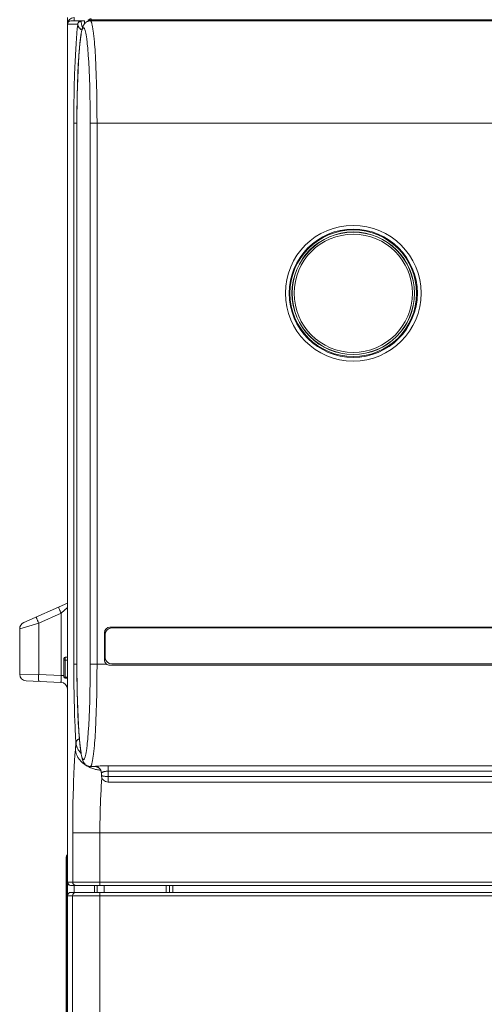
# Model space of a CAD drawing. Header units: millimetres. Extents: x 0 to 420, y -297 to 0.
# Tile 15 of 44: x 181 to 195, y -214 to -185. Entities that reach past the tile are written whole.
import ezdxf

# ---------------------------------------------------------------- set-up
doc = ezdxf.new("R2010")
doc.units = ezdxf.units.MM
doc.header["$MEASUREMENT"] = 0
doc.layers.add('レイヤー 1', color=7, linetype='Continuous', lineweight=0)

# ---------------------------------------------------------------- blocks, each defined once
blk = doc.blocks.new('Block_0')
at = {"layer": 'レイヤー 1', "color": 18, "lineweight": 18, "true_color": 0x000000}
for p, q in [((182.336, -184.556), (182.336, -184.756)), ((182.336, -219.156), (182.336, -184.756)), ((182.336, -184.756), (182.639, -184.756)), ((182.343, -209.956), (182.343, -184.756)), ((182.344, -209.956), (182.344, -184.756)), ((182.443, -184.656), (182.836, -184.656)), ((182.536, -184.656), (182.536, -184.556)), ((182.836, -184.656), (182.836, -184.746)), ((183.012, -184.656), (239.46, -184.656)), ((183.036, -184.656), (183.036, -184.594)), ((183.036, -184.625), (239.336, -184.625)), ((182.527, -203.556), (182.527, -187.656)), ((182.527, -187.656), (182.617, -187.656)), ((182.617, -187.656), (182.617, -203.556)), ((182.617, -187.656), (182.617, -203.556)), ((183.009, -203.556), (183.009, -187.656)), ((183.009, -187.656), (239.464, -187.656)), ((183.208, -203.556), (183.208, -187.656)), ((181.055, -202.331), (182.336, -201.76)), ((182.15, -202.056), (182.336, -201.89)), ((182.15, -202.056), (181.494, -202.348)), ((182.15, -202.056), (182.15, -203.888)), ((181.494, -202.348), (180.936, -202.513)), ((181.494, -202.348), (181.494, -203.86)), ((238.886, -202.466), (183.586, -202.466)), ((180.936, -202.513), (180.936, -203.844)), ((183.426, -203.426), (183.426, -202.626)), ((183.446, -202.686), (183.446, -203.346)), ((238.746, -202.486), (183.646, -202.486)), ((182.236, -203.928), (182.236, -203.386)), ((182.276, -203.968), (182.276, -203.346)), ((182.336, -203.346), (182.276, -203.346)), ((182.336, -203.436), (182.276, -203.436)), ((182.527, -203.556), (182.617, -203.556)), ((183.009, -203.556), (183.493, -203.556)), ((183.586, -203.586), (238.886, -203.586)), ((183.646, -203.546), (238.746, -203.546)), ((180.936, -203.844), (181.494, -203.86)), ((181.494, -203.86), (182.15, -203.888)), ((182.15, -203.888), (182.236, -203.888)), ((181.128, -204.044), (182.145, -204.087)), ((182.336, -203.938), (182.276, -203.938)), ((182.336, -203.968), (182.276, -203.968)), ((182.574, -206.056), (182.59, -205.86)), ((183.012, -206.556), (183.137, -206.556)), ((183.336, -206.746), (183.336, -206.756)), ((183.336, -206.816), (183.336, -206.756)), ((183.536, -207.016), (183.536, -206.534)), ((238.936, -206.534), (183.536, -206.534)), ((238.936, -206.694), (183.536, -206.694)), ((183.536, -206.854), (238.936, -206.854)), ((183.536, -207.016), (238.936, -207.016)), ((182.494, -209.956), (182.494, -208.508)), ((182.494, -208.508), (240.023, -208.508)), ((183.292, -210.056), (183.292, -208.508)), ((182.303, -209.222), (182.303, -213.362)), ((182.323, -209.222), (182.303, -209.222)), ((182.323, -218.462), (182.323, -209.342)), ((182.323, -209.342), (182.336, -209.342)), ((182.343, -209.956), (203.049, -209.956)), ((239.936, -210.256), (182.438, -210.256)), ((182.443, -210.056), (240.616, -210.056)), ((182.536, -210.256), (182.536, -210.056)), ((183.136, -210.256), (183.136, -210.056)), ((183.216, -210.056), (183.216, -210.256)), ((183.286, -214.056), (183.286, -210.256)), ((183.416, -210.056), (183.416, -210.256)), ((185.236, -210.256), (185.236, -210.056)), ((185.336, -210.256), (185.336, -210.056)), ((185.337, -210.056), (185.337, -210.256)), ((185.436, -210.256), (185.436, -210.056)), ((182.338, -246.156), (182.338, -210.356)), ((182.338, -246.156), (182.338, -210.356)), ((203.041, -210.356), (182.338, -210.356)), ((182.488, -214.056), (182.488, -210.356)), ((182.303, -213.362), (182.303, -213.626))]:
    blk.add_line(p, q, dxfattribs=at)
for points in [[(182.527, -187.656), (182.528, -187.378), (182.531, -187.088), (182.535, -186.798), (182.54, -186.563), (182.548, -186.273), (182.558, -185.996), (182.562, -185.876), (182.574, -185.633), (182.581, -185.51), (182.593, -185.302), (182.602, -185.18), (182.616, -185.009), (182.627, -184.89), (182.64, -184.76)], [(183.012, -184.656), (182.991, -184.657), (182.972, -184.66), (182.954, -184.664), (182.936, -184.67), (182.919, -184.677), (182.903, -184.686), (182.888, -184.696), (182.874, -184.706), (182.861, -184.718), (182.849, -184.73), (182.839, -184.742), (182.829, -184.755), (182.82, -184.768), (182.813, -184.781), (182.806, -184.795), (182.799, -184.808), (182.794, -184.822), (182.788, -184.836), (182.783, -184.85), (182.778, -184.866), (182.773, -184.882), (182.769, -184.899), (182.764, -184.918), (182.759, -184.938), (182.754, -184.96), (182.75, -184.984), (182.745, -185.009), (182.74, -185.037), (182.735, -185.067), (182.73, -185.099), (182.725, -185.133), (182.721, -185.17), (182.716, -185.21), (182.711, -185.253), (182.705, -185.3), (182.7, -185.35), (182.695, -185.404), (182.69, -185.463), (182.685, -185.526), (182.679, -185.594), (182.674, -185.668), (182.669, -185.749), (182.663, -185.836), (182.658, -185.928), (182.653, -186.024), (182.648, -186.12), (182.644, -186.219), (182.64, -186.321), (182.636, -186.425), (182.633, -186.53), (182.63, -186.638), (182.627, -186.747), (182.625, -186.858), (182.622, -186.97), (182.621, -187.083), (182.619, -187.197), (182.618, -187.312), (182.617, -187.427), (182.617, -187.543), (182.617, -187.656)], [(182.64, -184.76), (182.64, -184.76), (182.64, -184.759), (182.64, -184.759), (182.64, -184.758), (182.64, -184.758), (182.64, -184.758), (182.64, -184.757), (182.64, -184.757), (182.64, -184.756), (182.639, -184.756), (182.639, -184.756)], [(182.64, -184.76), (182.641, -184.753), (182.642, -184.746), (182.643, -184.739), (182.645, -184.733), (182.646, -184.731), (182.649, -184.724), (182.652, -184.718), (182.656, -184.712), (182.658, -184.709), (182.663, -184.703), (182.667, -184.697), (182.671, -184.694), (182.676, -184.69), (182.682, -184.685), (182.688, -184.681), (182.695, -184.678), (182.696, -184.677), (182.703, -184.674), (182.71, -184.671), (182.717, -184.669), (182.724, -184.668), (182.725, -184.668), (182.733, -184.667), (182.74, -184.666)], [(182.763, -184.922), (182.757, -184.919), (182.746, -184.912), (182.736, -184.905), (182.727, -184.898), (182.717, -184.89), (182.708, -184.882), (182.7, -184.873), (182.692, -184.865), (182.684, -184.856), (182.677, -184.847), (182.671, -184.838), (182.665, -184.829), (182.66, -184.82), (182.655, -184.81), (182.651, -184.801), (182.651, -184.801), (182.648, -184.792), (182.645, -184.784), (182.643, -184.775), (182.641, -184.767), (182.64, -184.76)], [(182.74, -184.666), (182.74, -184.666), (182.74, -184.665), (182.74, -184.664), (182.74, -184.663), (182.74, -184.662), (182.74, -184.662), (182.74, -184.661), (182.74, -184.659), (182.739, -184.658), (182.739, -184.657), (182.739, -184.656), (182.739, -184.656), (182.739, -184.656)], [(182.783, -184.851), (182.777, -184.834), (182.771, -184.816), (182.77, -184.814), (182.765, -184.796), (182.76, -184.779), (182.755, -184.76), (182.751, -184.742), (182.75, -184.733), (182.746, -184.714), (182.743, -184.696), (182.743, -184.695), (182.741, -184.68), (182.74, -184.666)], [(183.208, -187.656), (183.207, -187.372), (183.204, -187.07), (183.2, -186.804), (183.193, -186.507), (183.185, -186.245), (183.175, -185.988), (183.174, -185.956), (183.163, -185.735), (183.151, -185.533), (183.149, -185.505), (183.136, -185.336), (183.134, -185.3), (183.121, -185.161), (183.117, -185.12), (183.105, -185.009), (183.099, -184.965), (183.087, -184.884), (183.078, -184.831), (183.069, -184.785), (183.06, -184.746), (183.06, -184.744), (183.051, -184.713), (183.049, -184.708), (183.041, -184.688), (183.036, -184.678), (183.032, -184.67), (183.029, -184.666), (183.023, -184.66), (183.018, -184.657), (183.012, -184.656)], [(183.009, -187.656), (183.008, -187.403), (183.005, -187.109), (183, -186.852), (182.994, -186.583), (182.985, -186.335), (182.985, -186.328), (182.976, -186.099), (182.975, -186.084), (182.964, -185.878), (182.963, -185.855), (182.951, -185.675), (182.949, -185.644), (182.937, -185.49), (182.934, -185.454), (182.922, -185.327), (182.917, -185.285), (182.905, -185.186), (182.896, -185.124), (182.888, -185.068), (182.879, -185.019), (182.87, -184.976), (182.86, -184.94), (182.86, -184.937), (182.851, -184.909), (182.849, -184.905), (182.842, -184.886), (182.839, -184.88), (182.832, -184.869), (182.827, -184.863), (182.822, -184.859), (182.818, -184.857), (182.813, -184.856), (182.808, -184.857), (182.803, -184.859), (182.798, -184.863), (182.794, -184.869), (182.787, -184.88), (182.784, -184.886), (182.776, -184.905), (182.775, -184.909), (182.766, -184.937), (182.765, -184.94), (182.756, -184.976), (182.747, -185.019), (182.738, -185.068), (182.729, -185.124), (182.721, -185.186), (182.709, -185.285), (182.704, -185.327), (182.692, -185.454), (182.689, -185.49), (182.677, -185.644), (182.674, -185.675), (182.663, -185.855), (182.662, -185.878), (182.651, -186.084), (182.65, -186.099), (182.64, -186.328), (182.64, -186.335), (182.632, -186.583), (182.625, -186.852), (182.621, -187.109), (182.618, -187.403), (182.617, -187.656)], [(182.15, -202.056), (182.143, -202.039), (182.135, -202.021), (182.128, -202.005), (182.121, -201.987), (182.115, -201.974), (182.108, -201.956), (182.104, -201.947), (182.098, -201.928), (182.095, -201.922), (182.089, -201.906), (182.087, -201.899), (182.084, -201.888), (182.084, -201.888), (182.083, -201.882), (182.082, -201.877), (182.082, -201.876), (182.082, -201.874), (182.082, -201.873), (182.083, -201.873)], [(181.494, -202.348), (181.487, -202.331), (181.479, -202.313), (181.472, -202.297), (181.465, -202.279), (181.459, -202.266), (181.452, -202.248), (181.449, -202.239), (181.442, -202.22), (181.439, -202.214), (181.434, -202.198), (181.431, -202.191), (181.428, -202.18), (181.428, -202.18), (181.427, -202.174), (181.426, -202.169), (181.426, -202.168), (181.426, -202.166), (181.426, -202.165), (181.427, -202.165)], [(182.236, -203.416), (182.236, -203.418), (182.237, -203.42), (182.238, -203.423), (182.239, -203.423), (182.241, -203.426), (182.243, -203.427), (182.246, -203.429), (182.248, -203.43), (182.252, -203.432), (182.256, -203.433), (182.261, -203.434), (182.262, -203.434), (182.266, -203.435), (182.271, -203.436), (182.276, -203.436)], [(182.59, -205.86), (182.579, -205.667), (182.568, -205.461), (182.563, -205.357), (182.559, -205.254), (182.551, -205.023), (182.544, -204.793), (182.54, -204.646), (182.535, -204.416), (182.531, -204.185), (182.529, -204.017), (182.528, -203.786), (182.527, -203.556)], [(182.617, -203.556), (182.617, -203.669), (182.617, -203.784), (182.618, -203.9), (182.619, -204.014), (182.621, -204.128), (182.622, -204.242), (182.625, -204.354), (182.627, -204.464), (182.63, -204.573), (182.633, -204.681), (182.636, -204.787), (182.64, -204.891), (182.644, -204.992), (182.648, -205.091), (182.653, -205.188), (182.658, -205.283), (182.663, -205.376), (182.669, -205.463), (182.674, -205.544), (182.679, -205.618), (182.685, -205.686), (182.69, -205.749), (182.695, -205.807), (182.7, -205.862), (182.705, -205.912), (182.711, -205.959), (182.716, -206.002), (182.721, -206.042), (182.725, -206.079), (182.73, -206.113), (182.735, -206.145), (182.74, -206.175), (182.745, -206.202), (182.75, -206.228), (182.754, -206.251), (182.759, -206.273), (182.764, -206.294), (182.769, -206.312), (182.773, -206.33), (182.778, -206.346), (182.783, -206.361), (182.788, -206.376), (182.794, -206.39), (182.799, -206.403), (182.806, -206.417), (182.813, -206.43), (182.82, -206.443), (182.829, -206.456), (182.839, -206.469), (182.849, -206.482), (182.861, -206.494), (182.874, -206.505), (182.888, -206.516), (182.903, -206.526), (182.919, -206.534), (182.936, -206.542), (182.954, -206.548), (182.972, -206.552), (182.991, -206.555), (183.012, -206.556)], [(182.617, -203.556), (182.618, -203.808), (182.621, -204.103), (182.625, -204.36), (182.632, -204.628), (182.64, -204.877), (182.64, -204.884), (182.65, -205.113), (182.651, -205.128), (182.662, -205.333), (182.663, -205.357), (182.674, -205.537), (182.677, -205.568), (182.689, -205.721), (182.692, -205.758), (182.704, -205.885), (182.709, -205.927), (182.721, -206.026), (182.729, -206.088), (182.738, -206.143), (182.747, -206.192), (182.756, -206.236), (182.765, -206.272), (182.766, -206.275), (182.775, -206.302), (182.776, -206.306), (182.784, -206.326), (182.787, -206.331), (182.794, -206.342), (182.798, -206.348), (182.803, -206.352), (182.808, -206.355), (182.813, -206.356), (182.818, -206.355), (182.822, -206.352), (182.827, -206.348), (182.832, -206.342), (182.839, -206.331), (182.842, -206.326), (182.849, -206.306), (182.851, -206.302), (182.86, -206.275), (182.86, -206.272), (182.87, -206.236), (182.879, -206.192), (182.888, -206.143), (182.896, -206.088), (182.905, -206.026), (182.917, -205.927), (182.922, -205.885), (182.934, -205.758), (182.937, -205.721), (182.949, -205.568), (182.951, -205.537), (182.963, -205.357), (182.964, -205.333), (182.975, -205.128), (182.976, -205.113), (182.985, -204.884), (182.985, -204.877), (182.994, -204.628), (183, -204.36), (183.005, -204.103), (183.008, -203.808), (183.009, -203.556)], [(183.012, -206.556), (183.018, -206.555), (183.023, -206.551), (183.029, -206.545), (183.032, -206.541), (183.036, -206.533), (183.041, -206.523), (183.049, -206.503), (183.051, -206.498), (183.06, -206.467), (183.06, -206.466), (183.069, -206.427), (183.078, -206.381), (183.087, -206.328), (183.099, -206.247), (183.105, -206.202), (183.117, -206.091), (183.121, -206.051), (183.134, -205.911), (183.136, -205.876), (183.149, -205.706), (183.151, -205.678), (183.163, -205.477), (183.174, -205.256), (183.175, -205.224), (183.185, -204.967), (183.193, -204.705), (183.2, -204.407), (183.204, -204.142), (183.207, -203.858), (183.208, -203.556)], [(181.494, -203.86), (181.493, -203.879), (181.493, -203.899), (181.492, -203.916), (181.492, -203.936), (181.492, -203.951), (181.492, -203.971), (181.492, -203.981), (181.492, -204.001), (181.493, -204.009), (181.493, -204.026), (181.494, -204.034), (181.495, -204.044), (181.495, -204.045), (181.496, -204.051), (181.497, -204.056), (181.497, -204.057), (181.498, -204.059), (181.498, -204.059), (181.499, -204.059), (181.5, -204.06)], [(182.15, -203.888), (182.151, -203.907), (182.151, -203.927), (182.152, -203.944), (182.152, -203.965), (182.152, -203.979), (182.152, -203.999), (182.152, -204.009), (182.152, -204.029), (182.152, -204.036), (182.151, -204.054), (182.15, -204.063), (182.149, -204.072), (182.148, -204.079), (182.147, -204.084), (182.147, -204.085), (182.146, -204.086), (182.145, -204.087), (182.145, -204.087)], [(182.236, -203.918), (182.236, -203.918), (182.236, -203.919), (182.236, -203.92), (182.236, -203.92), (182.236, -203.921), (182.237, -203.921), (182.237, -203.922), (182.237, -203.923), (182.237, -203.923), (182.238, -203.924), (182.238, -203.924)], [(182.238, -203.924), (182.24, -203.927), (182.242, -203.929), (182.244, -203.93), (182.247, -203.932), (182.249, -203.933), (182.253, -203.934), (182.255, -203.935), (182.259, -203.936), (182.264, -203.937), (182.268, -203.938), (182.272, -203.938), (182.276, -203.938)], [(182.59, -205.86), (182.591, -205.853), (182.592, -205.846), (182.594, -205.839), (182.597, -205.832), (182.599, -205.826), (182.602, -205.819), (182.606, -205.813), (182.611, -205.806), (182.616, -205.799), (182.619, -205.795), (182.625, -205.788), (182.632, -205.782), (182.639, -205.776), (182.647, -205.77), (182.65, -205.768), (182.659, -205.762), (182.668, -205.757), (182.677, -205.752), (182.687, -205.747), (182.69, -205.746)], [(182.739, -206.169), (182.734, -206.164), (182.722, -206.152), (182.711, -206.139), (182.699, -206.126), (182.689, -206.113), (182.679, -206.1), (182.674, -206.093), (182.665, -206.08), (182.656, -206.066), (182.648, -206.052), (182.641, -206.038), (182.634, -206.024), (182.63, -206.016), (182.624, -206.002), (182.618, -205.988), (182.613, -205.973), (182.608, -205.958), (182.604, -205.944), (182.6, -205.929), (182.597, -205.914), (182.594, -205.899), (182.593, -205.89), (182.591, -205.875), (182.59, -205.86)], [(182.494, -208.508), (182.494, -208.305), (182.496, -208.06), (182.499, -207.815), (182.502, -207.645), (182.508, -207.4), (182.515, -207.155), (182.52, -207.008), (182.529, -206.777), (182.54, -206.559), (182.55, -206.389), (182.561, -206.216), (182.574, -206.056)], [(182.574, -206.056), (182.575, -206.075), (182.577, -206.094), (182.581, -206.113), (182.584, -206.132), (182.589, -206.151), (182.593, -206.167), (182.599, -206.186), (182.606, -206.205), (182.614, -206.224), (182.622, -206.242), (182.631, -206.261), (182.639, -206.275), (182.649, -206.293), (182.66, -206.311), (182.672, -206.329), (182.685, -206.346), (182.699, -206.364), (182.708, -206.375), (182.723, -206.392), (182.739, -206.408), (182.755, -206.425), (182.772, -206.441), (182.79, -206.456), (182.799, -206.464), (182.818, -206.479), (182.838, -206.494), (182.858, -206.508), (182.879, -206.522), (182.901, -206.535), (182.923, -206.548), (182.946, -206.561), (182.97, -206.572), (182.994, -206.583), (183.019, -206.594), (183.035, -206.601), (183.06, -206.61), (183.086, -206.619), (183.113, -206.627), (183.139, -206.635), (183.166, -206.642), (183.193, -206.648), (183.221, -206.653), (183.249, -206.658), (183.277, -206.662), (183.305, -206.665), (183.315, -206.666)], [(183.536, -206.534), (183.511, -206.534), (183.471, -206.534), (183.431, -206.535), (183.391, -206.537), (183.364, -206.538), (183.324, -206.54), (183.304, -206.542), (183.265, -206.545), (183.254, -206.545), (183.214, -206.549), (183.175, -206.552), (183.16, -206.554), (183.149, -206.555), (183.141, -206.556), (183.141, -206.556), (183.137, -206.556)], [(183.137, -206.556), (183.139, -206.556), (183.142, -206.556), (183.146, -206.556), (183.15, -206.556), (183.155, -206.557), (183.16, -206.557), (183.164, -206.558), (183.17, -206.559), (183.175, -206.56), (183.18, -206.561), (183.186, -206.562), (183.191, -206.564), (183.197, -206.565), (183.203, -206.567), (183.209, -206.569), (183.214, -206.572), (183.22, -206.574), (183.226, -206.577), (183.233, -206.581), (183.239, -206.584), (183.245, -206.588), (183.251, -206.592), (183.258, -206.597), (183.264, -206.602), (183.27, -206.607), (183.276, -206.613), (183.283, -206.62), (183.289, -206.626), (183.294, -206.634), (183.3, -206.641), (183.306, -206.65), (183.311, -206.658), (183.316, -206.667), (183.32, -206.677), (183.324, -206.687), (183.328, -206.698), (183.331, -206.709), (183.333, -206.721), (183.335, -206.733), (183.336, -206.746)], [(183.536, -206.694), (183.534, -206.694), (183.518, -206.694), (183.503, -206.695), (183.488, -206.697), (183.472, -206.699), (183.458, -206.701), (183.452, -206.702), (183.437, -206.705), (183.423, -206.709), (183.42, -206.71), (183.406, -206.714), (183.394, -206.718), (183.391, -206.719), (183.38, -206.723), (183.37, -206.728), (183.368, -206.729), (183.359, -206.734), (183.352, -206.738), (183.349, -206.74), (183.344, -206.744), (183.341, -206.747), (183.34, -206.748), (183.338, -206.751), (183.337, -206.753), (183.336, -206.755)], [(183.336, -206.755), (183.336, -206.755), (183.336, -206.755), (183.336, -206.755), (183.336, -206.755), (183.336, -206.755), (183.336, -206.755), (183.336, -206.755), (183.336, -206.755), (183.336, -206.756), (183.336, -206.756)], [(183.292, -208.508), (183.292, -208.39), (183.293, -208.228), (183.296, -208.066), (183.298, -207.963), (183.302, -207.801), (183.307, -207.64), (183.311, -207.54), (183.318, -207.388), (183.325, -207.243), (183.332, -207.133), (183.341, -207.008), (183.35, -206.89)], [(183.336, -206.816), (183.336, -206.818), (183.337, -206.819), (183.338, -206.821), (183.34, -206.823), (183.343, -206.825), (183.345, -206.827), (183.349, -206.829), (183.351, -206.83), (183.357, -206.833), (183.36, -206.834), (183.368, -206.836), (183.37, -206.837), (183.38, -206.84), (183.392, -206.842), (183.395, -206.843), (183.409, -206.845), (183.425, -206.847), (183.443, -206.849), (183.46, -206.851), (183.476, -206.852), (183.497, -206.853), (183.515, -206.854), (183.536, -206.854)], [(182.323, -209.342), (182.323, -209.331), (182.323, -209.319), (182.323, -209.308), (182.323, -209.296), (182.323, -209.287), (182.323, -209.275), (182.323, -209.269), (182.323, -209.257), (182.323, -209.249), (182.323, -209.242), (182.323, -209.236), (182.323, -209.231), (182.323, -209.227), (182.323, -209.226), (182.323, -209.224), (182.323, -209.223), (182.323, -209.223), (182.323, -209.222), (182.323, -209.222)], [(182.295, -215.306), (182.296, -215.226), (182.296, -215.202), (182.298, -215.036), (182.298, -215.019), (182.299, -214.818), (182.3, -214.758), (182.301, -214.557), (182.301, -214.466), (182.302, -214.265), (182.302, -214.153), (182.302, -213.952), (182.302, -213.898), (182.302, -213.697), (182.303, -213.496), (182.303, -213.295)]]:
    blk.add_lwpolyline(points, dxfattribs=at)
for points in [[(182.536, -184.556), (182.426, -184.556), (182.336, -184.645), (182.336, -184.756)], [(182.443, -184.656), (182.388, -184.656), (182.343, -184.701), (182.343, -184.756)], [(182.443, -184.656), (182.388, -184.656), (182.343, -184.701), (182.344, -184.756)], [(182.739, -184.656), (182.684, -184.656), (182.639, -184.701), (182.639, -184.756)], [(183.036, -184.594), (182.99, -184.594), (182.951, -184.625), (182.939, -184.669)], [(183.036, -184.625), (183.005, -184.625), (182.976, -184.639), (182.958, -184.663)], [(181.055, -202.331), (180.983, -202.363), (180.936, -202.434), (180.936, -202.513)], [(183.586, -202.466), (183.498, -202.466), (183.426, -202.537), (183.426, -202.626)], [(183.646, -202.486), (183.536, -202.486), (183.446, -202.575), (183.446, -202.686)], [(182.276, -203.346), (182.254, -203.346), (182.236, -203.364), (182.236, -203.386)], [(183.426, -203.426), (183.426, -203.468), (183.443, -203.509), (183.473, -203.539)], [(183.446, -203.346), (183.446, -203.456), (183.536, -203.546), (183.646, -203.546)], [(183.473, -203.539), (183.503, -203.569), (183.544, -203.586), (183.586, -203.586)], [(180.936, -203.844), (180.936, -203.951), (181.02, -204.039), (181.128, -204.044)], [(182.336, -204.287), (182.336, -204.18), (182.252, -204.092), (182.145, -204.087)], [(182.236, -203.928), (182.236, -203.95), (182.254, -203.968), (182.276, -203.968)], [(183.336, -206.816), (183.336, -206.869), (183.357, -206.92), (183.395, -206.957)], [(183.395, -206.957), (183.432, -206.995), (183.483, -207.016), (183.536, -207.016)], [(182.336, -209.147), (182.315, -209.166), (182.303, -209.193), (182.303, -209.222)], [(182.336, -209.172), (182.327, -209.187), (182.323, -209.204), (182.323, -209.222)], [(182.343, -209.956), (182.343, -209.982), (182.354, -210.008), (182.373, -210.027)], [(182.344, -209.956), (182.344, -210.004), (182.377, -210.045), (182.424, -210.054)], [(182.494, -209.956), (182.494, -210.011), (182.538, -210.056), (182.594, -210.056)], [(182.438, -210.256), (182.382, -210.256), (182.338, -210.301), (182.338, -210.356)], [(182.438, -210.256), (182.383, -210.256), (182.338, -210.301), (182.338, -210.356)], [(182.373, -210.027), (182.391, -210.045), (182.417, -210.056), (182.443, -210.056)], [(182.424, -210.054), (182.427, -210.055), (182.431, -210.055), (182.434, -210.055)], [(182.434, -210.055), (182.437, -210.056), (182.44, -210.056), (182.443, -210.056)], [(182.588, -210.256), (182.533, -210.256), (182.488, -210.301), (182.488, -210.356)]]:
    blk.add_open_spline(points, degree=3, dxfattribs=at)
for points in [[(192.731, -192.656), (192.731, -191.554), (191.838, -190.661), (190.736, -190.661), (189.634, -190.661), (188.741, -191.554), (188.741, -192.656), (188.741, -193.758), (189.634, -194.651), (190.736, -194.651), (191.838, -194.651), (192.731, -193.758), (192.731, -192.656)], [(192.62, -192.656), (192.62, -191.615), (191.776, -190.772), (190.736, -190.772), (189.696, -190.772), (188.852, -191.615), (188.852, -192.656), (188.852, -193.696), (189.696, -194.54), (190.736, -194.54), (191.776, -194.54), (192.62, -193.696), (192.62, -192.656)], [(192.596, -192.656), (192.596, -191.629), (191.763, -190.796), (190.736, -190.796), (189.709, -190.796), (188.876, -191.629), (188.876, -192.656), (188.876, -193.683), (189.709, -194.516), (190.736, -194.516), (191.763, -194.516), (192.596, -193.683), (192.596, -192.656)], [(192.536, -192.656), (192.536, -191.662), (191.73, -190.856), (190.736, -190.856), (189.742, -190.856), (188.936, -191.662), (188.936, -192.656), (188.936, -193.65), (189.742, -194.456), (190.736, -194.456), (191.73, -194.456), (192.536, -193.65), (192.536, -192.656)], [(192.532, -192.656), (192.532, -191.664), (191.728, -190.86), (190.736, -190.86), (189.744, -190.86), (188.94, -191.664), (188.94, -192.656), (188.94, -193.648), (189.744, -194.452), (190.736, -194.452), (191.728, -194.452), (192.532, -193.648), (192.532, -192.656)], [(192.472, -192.656), (192.472, -191.697), (191.695, -190.92), (190.736, -190.92), (189.777, -190.92), (189, -191.697), (189, -192.656), (189, -193.615), (189.777, -194.392), (190.736, -194.392), (191.695, -194.392), (192.472, -193.615), (192.472, -192.656)]]:
    blk.add_open_spline(points, degree=3, knots=[0, 0, 0, 0, 1, 1, 1, 2, 2, 2, 3, 3, 3, 4, 4, 4, 4], dxfattribs=at)

msp = doc.modelspace()

# ---------------------------------------------------------------- block references
at = {"layer": 'レイヤー 1'}
msp.add_blockref('Block_0', (0, 0), dxfattribs=at)

doc.saveas('drawing.dxf')
